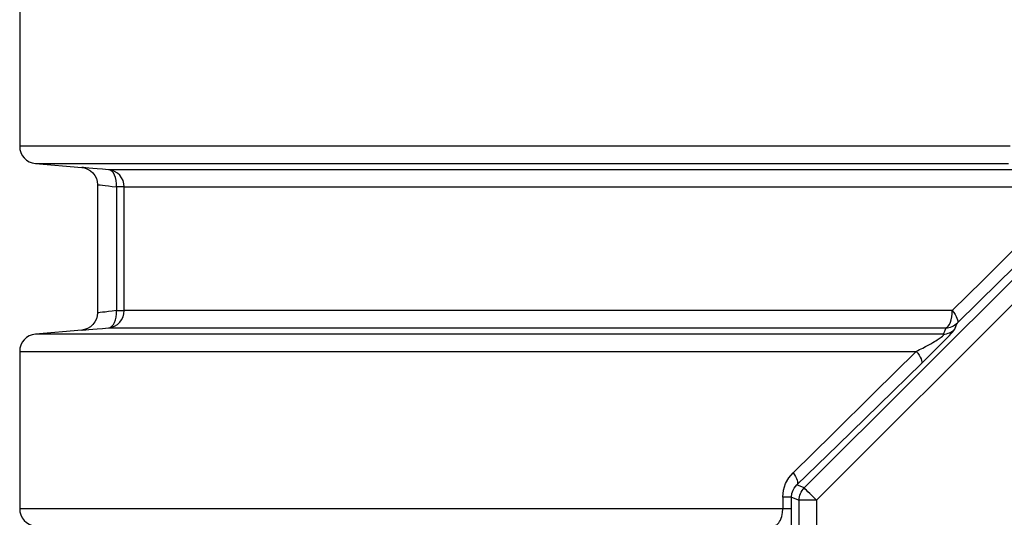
# Model space of a CAD drawing. Header units: millimetres. Extents: x 196 to 1773810, y -221320 to 153872.
# Tile 198 of 256: x 1163075 to 1163645, y -197384 to -197096. Entities that reach past the tile are written whole.
import ezdxf

# ---------------------------------------------------------------- set-up
doc = ezdxf.new("R2010")
doc.units = ezdxf.units.MM
doc.layers.add('00_Основной', color=163, linetype='Continuous', lineweight=40)

msp = doc.modelspace()

# ---------------------------------------------------------------- linework, layer by layer
at = {"layer": '00_Основной', "color": 252, "lineweight": 25, "ltscale": 10}
for p, q in [((1163074.68, -197078.16, 0.2), (1163074.68, -197169.34, 0.2)), ((1163528.7, -197367.32, 0.2), (1163768.24, -197127.78, 0.2)), ((1163775.29, -197134.84, 0.2), (1163535.76, -197374.37, 0.2)), ((1163083.81, -197179.3, 0.2), (1163110.55, -197181.64, 0.2)), ((1163119.67, -197191.56, 0.2), (1163119.67, -197265.96, 0.2)), ((1163130.76, -197192.92, 0.2), (1163130.76, -197264.59, 0.2)), ((1163135.18, -197264.59, 0.2), (1163135.18, -197192.92, 0.2)), ((1163110.55, -197275.86, 0.2), (1163083.81, -197278.2, 0.2)), ((1163074.68, -197288.17, 0.2), (1163074.68, -197379.34, 0.2)), ((1163528.7, -197367.32, 0.2), (1163524.45, -197365.55, 0.2)), ((1163516.34, -197372.58, 0.2), (1163516.34, -197379.34, 0.2)), ((1163521.41, -197372.58, 0.2), (1163525.77, -197374.37, 0.2)), ((1163521.41, -197379.34, 0.2), (1163521.41, -197372.58, 0.2)), ((1163525.77, -197713.14, 0.2), (1163525.77, -197374.37, 0.2)), ((1163535.76, -197374.37, 0.2), (1163535.76, -197713.14, 0.2))]:
    msp.add_line(p, q, dxfattribs=at)
at = {"layer": '00_Основной', "color": 252, "lineweight": 25, "ltscale": 10, "elevation": 0.2}
for points in [[(1163074.68, -197169.34), (1163074.85, -197171.18), (1163075.35, -197172.96), (1163076.19, -197174.63), (1163077.3, -197176.1), (1163078.67, -197177.34), (1163080.25, -197178.31), (1163081.99, -197178.98), (1163083.81, -197179.3)], [(1163647.88, -197169.34), (1163626.55, -197169.34), (1163605.41, -197169.34), (1163584.52, -197169.34), (1163563.88, -197169.34), (1163543.49, -197169.34), (1163523.38, -197169.34), (1163503.57, -197169.34), (1163484.05, -197169.34), (1163464.85, -197169.34), (1163445.98, -197169.34), (1163427.46, -197169.34), (1163409.29, -197169.34), (1163391.48, -197169.34), (1163374.07, -197169.34), (1163357.04, -197169.34), (1163340.42, -197169.34), (1163324.2, -197169.34), (1163308.43, -197169.34), (1163293.09, -197169.34), (1163278.19, -197169.34), (1163263.75, -197169.34), (1163249.78, -197169.34), (1163236.29, -197169.34), (1163223.3, -197169.34), (1163210.78, -197169.34), (1163198.78, -197169.34), (1163187.3, -197169.34), (1163176.33, -197169.34), (1163165.89, -197169.34), (1163155.98, -197169.34), (1163146.63, -197169.34), (1163137.81, -197169.34), (1163129.56, -197169.34), (1163121.86, -197169.34), (1163114.74, -197169.34), (1163108.18, -197169.34), (1163102.19, -197169.34), (1163096.79, -197169.34), (1163091.96, -197169.34), (1163087.73, -197169.34), (1163084.09, -197169.34), (1163081.04, -197169.34), (1163078.58, -197169.34), (1163076.72, -197169.34), (1163075.45, -197169.34), (1163074.79, -197169.34), (1163074.68, -197169.34)], [(1163083.81, -197179.3), (1163083.88, -197179.3), (1163084.47, -197179.3), (1163085.66, -197179.3), (1163087.42, -197179.3), (1163089.77, -197179.3), (1163092.72, -197179.3), (1163096.25, -197179.3), (1163100.36, -197179.3), (1163105.06, -197179.3), (1163110.32, -197179.3), (1163116.15, -197179.3), (1163122.56, -197179.3), (1163129.53, -197179.3), (1163137.05, -197179.3), (1163145.12, -197179.3), (1163153.76, -197179.3), (1163162.93, -197179.3), (1163172.62, -197179.3), (1163182.87, -197179.3), (1163193.62, -197179.3), (1163204.89, -197179.3), (1163216.66, -197179.3), (1163228.94, -197179.3), (1163241.71, -197179.3), (1163254.96, -197179.3), (1163268.69, -197179.3), (1163282.87, -197179.3), (1163297.5, -197179.3), (1163312.59, -197179.3), (1163328.11, -197179.3), (1163344.04, -197179.3), (1163360.4, -197179.3), (1163377.15, -197179.3), (1163394.29, -197179.3), (1163411.8, -197179.3), (1163429.7, -197179.3), (1163447.93, -197179.3), (1163466.5, -197179.3), (1163485.41, -197179.3), (1163504.63, -197179.3), (1163524.14, -197179.3), (1163543.96, -197179.3), (1163564.04, -197179.3), (1163584.38, -197179.3), (1163604.97, -197179.3), (1163625.8, -197179.3), (1163646.84, -197179.3)], [(1163110.55, -197181.64), (1163112.26, -197181.95), (1163113.98, -197182.57), (1163115.61, -197183.56), (1163117.05, -197184.84), (1163118.21, -197186.4), (1163119.04, -197188.1), (1163119.52, -197189.87), (1163119.67, -197191.6)], [(1163126.07, -197182.96), (1163122.66, -197182.67), (1163119.58, -197182.4), (1163116.91, -197182.18), (1163114.67, -197182), (1163112.89, -197181.84), (1163111.6, -197181.73), (1163110.82, -197181.67), (1163110.55, -197181.64)], [(1163651.44, -197182.96), (1163635.53, -197182.96), (1163619.78, -197182.96), (1163604.14, -197182.96), (1163588.66, -197182.96), (1163573.34, -197182.96), (1163558.18, -197182.96), (1163543.18, -197182.96), (1163528.36, -197182.96), (1163513.73, -197182.96), (1163499.28, -197182.96), (1163485.03, -197182.96), (1163470.97, -197182.96), (1163457.12, -197182.96), (1163443.48, -197182.96), (1163430.06, -197182.96), (1163416.87, -197182.96), (1163403.92, -197182.96), (1163391.19, -197182.96), (1163378.7, -197182.96), (1163366.45, -197182.96), (1163354.47, -197182.96), (1163342.74, -197182.96), (1163331.27, -197182.96), (1163320.07, -197182.96), (1163309.15, -197182.96), (1163298.49, -197182.96), (1163288.12, -197182.96), (1163278.05, -197182.96), (1163268.25, -197182.96), (1163258.76, -197182.96), (1163249.56, -197182.96), (1163240.66, -197182.96), (1163232.07, -197182.96), (1163223.79, -197182.96), (1163215.83, -197182.96), (1163208.18, -197182.96), (1163200.86, -197182.96), (1163193.86, -197182.96), (1163187.18, -197182.96), (1163180.84, -197182.96), (1163174.84, -197182.96), (1163169.15, -197182.96), (1163163.82, -197182.96), (1163158.82, -197182.96), (1163154.16, -197182.96), (1163149.86, -197182.96), (1163145.89, -197182.96), (1163142.28, -197182.96), (1163139.02, -197182.96), (1163136.1, -197182.96), (1163133.55, -197182.96), (1163131.33, -197182.96), (1163129.48, -197182.96), (1163127.99, -197182.96), (1163126.84, -197182.96), (1163126.07, -197182.96)], [(1163135.18, -197192.92), (1163135.02, -197191.07), (1163134.51, -197189.29), (1163133.68, -197187.64), (1163132.56, -197186.16), (1163131.19, -197184.92), (1163129.61, -197183.96), (1163127.89, -197183.29), (1163126.07, -197182.96)], [(1163130.76, -197192.92), (1163130.77, -197191.04), (1163130.58, -197189.22), (1163130.19, -197187.54), (1163129.64, -197186.04), (1163128.9, -197184.8), (1163128.06, -197183.86), (1163127.08, -197183.24), (1163126.07, -197182.96)], [(1163119.67, -197191.6), (1163119.86, -197191.63), (1163120.41, -197191.69), (1163121.33, -197191.8), (1163122.63, -197191.96), (1163124.14, -197192.13), (1163126, -197192.35), (1163128.21, -197192.62), (1163130.76, -197192.92)], [(1163135.18, -197192.92), (1163135.07, -197192.92), (1163134.83, -197192.92), (1163134.44, -197192.92), (1163133.93, -197192.92), (1163133.29, -197192.92), (1163132.55, -197192.92), (1163131.7, -197192.92), (1163130.76, -197192.92)], [(1163135.18, -197192.92), (1163135.96, -197192.92), (1163137.09, -197192.92), (1163138.57, -197192.92), (1163140.41, -197192.92), (1163142.58, -197192.92), (1163145.12, -197192.92), (1163148, -197192.92), (1163151.23, -197192.92), (1163154.8, -197192.92), (1163158.72, -197192.92), (1163162.98, -197192.92), (1163167.58, -197192.92), (1163172.52, -197192.92), (1163177.8, -197192.92), (1163183.41, -197192.92), (1163189.36, -197192.92), (1163195.62, -197192.92), (1163202.23, -197192.92), (1163209.14, -197192.92), (1163216.4, -197192.92), (1163223.96, -197192.92), (1163231.83, -197192.92), (1163240.02, -197192.92), (1163248.51, -197192.92), (1163257.3, -197192.92), (1163266.39, -197192.92), (1163275.79, -197192.92), (1163285.47, -197192.92), (1163295.44, -197192.92), (1163305.69, -197192.92), (1163316.23, -197192.92), (1163327.04, -197192.92), (1163338.1, -197192.92), (1163349.45, -197192.92), (1163361.05, -197192.92), (1163372.9, -197192.92), (1163385.01, -197192.92), (1163397.35, -197192.92), (1163409.94, -197192.92), (1163422.75, -197192.92), (1163435.79, -197192.92), (1163449.07, -197192.92), (1163462.55, -197192.92), (1163476.25, -197192.92), (1163490.15, -197192.92), (1163504.25, -197192.92), (1163518.53, -197192.92), (1163533, -197192.92), (1163547.65, -197192.92), (1163562.48, -197192.92), (1163577.48, -197192.92), (1163592.62, -197192.92), (1163607.93, -197192.92), (1163623.39, -197192.92), (1163638.98, -197192.92), (1163654.71, -197192.92)], [(1163686.54, -197192.92), (1163668.06, -197211.29), (1163650.1, -197229.14), (1163631.98, -197247.12), (1163614.34, -197264.59)], [(1163617.33, -197271.66), (1163641.39, -197248.12), (1163665.76, -197224.22), (1163690.42, -197199.99)], [(1163119.67, -197265.9), (1163119.52, -197267.64), (1163119.04, -197269.4), (1163118.21, -197271.12), (1163117.05, -197272.66), (1163115.61, -197273.96), (1163113.98, -197274.93), (1163112.26, -197275.56), (1163110.55, -197275.86)], [(1163130.76, -197264.59), (1163128.21, -197264.9), (1163126.01, -197265.15), (1163124.15, -197265.38), (1163122.63, -197265.56), (1163121.34, -197265.72), (1163120.41, -197265.82), (1163119.86, -197265.88), (1163119.67, -197265.9), (1163119.67, -197265.9)], [(1163126.07, -197274.55), (1163127.89, -197274.22), (1163129.61, -197273.56), (1163131.19, -197272.59), (1163132.56, -197271.35), (1163133.68, -197269.88), (1163134.51, -197268.21), (1163135.02, -197266.44), (1163135.18, -197264.59)], [(1163126.07, -197274.55), (1163127.08, -197274.28), (1163128.06, -197273.66), (1163128.9, -197272.7), (1163129.64, -197271.46), (1163130.19, -197269.98), (1163130.58, -197268.28), (1163130.77, -197266.48), (1163130.76, -197264.59)], [(1163130.76, -197264.59), (1163131.7, -197264.59), (1163132.55, -197264.59), (1163133.29, -197264.59), (1163133.93, -197264.59), (1163134.44, -197264.59), (1163134.83, -197264.59), (1163135.07, -197264.59), (1163135.18, -197264.59)], [(1163614.34, -197264.59), (1163598.86, -197264.59), (1163583.52, -197264.59), (1163568.34, -197264.59), (1163553.34, -197264.59), (1163538.51, -197264.59), (1163523.85, -197264.59), (1163509.38, -197264.59), (1163495.1, -197264.59), (1163481.02, -197264.59), (1163467.15, -197264.59), (1163453.49, -197264.59), (1163440.04, -197264.59), (1163426.82, -197264.59), (1163413.84, -197264.59), (1163401.08, -197264.59), (1163388.56, -197264.59), (1163376.3, -197264.59), (1163364.28, -197264.59), (1163352.52, -197264.59), (1163341.02, -197264.59), (1163329.79, -197264.59), (1163318.83, -197264.59), (1163308.14, -197264.59), (1163297.74, -197264.59), (1163287.64, -197264.59), (1163277.82, -197264.59), (1163268.3, -197264.59), (1163259.07, -197264.59), (1163250.13, -197264.59), (1163241.53, -197264.59), (1163233.22, -197264.59), (1163225.23, -197264.59), (1163217.55, -197264.59), (1163210.21, -197264.59), (1163203.19, -197264.59), (1163196.48, -197264.59), (1163190.12, -197264.59), (1163184.09, -197264.59), (1163178.39, -197264.59), (1163173.04, -197264.59), (1163168.04, -197264.59), (1163163.36, -197264.59), (1163159.05, -197264.59), (1163155.07, -197264.59), (1163151.44, -197264.59), (1163148.17, -197264.59), (1163145.25, -197264.59), (1163142.68, -197264.59), (1163140.46, -197264.59), (1163138.61, -197264.59), (1163137.1, -197264.59), (1163135.98, -197264.59), (1163135.18, -197264.59)], [(1163610.63, -197274.55), (1163611.36, -197274.22), (1163612.07, -197273.56), (1163612.72, -197272.59), (1163613.27, -197271.35), (1163613.74, -197269.88), (1163614.07, -197268.21), (1163614.27, -197266.44), (1163614.34, -197264.59)], [(1163614.34, -197264.59), (1163615.24, -197265.74), (1163616.01, -197266.87), (1163616.64, -197267.94), (1163617.12, -197268.95), (1163617.45, -197269.82), (1163617.59, -197270.58), (1163617.54, -197271.2), (1163617.33, -197271.66)], [(1163610.63, -197274.55), (1163611.56, -197274.48), (1163612.48, -197274.32), (1163613.38, -197274.07), (1163614.26, -197273.74), (1163615.09, -197273.34), (1163615.89, -197272.84), (1163616.64, -197272.29), (1163617.33, -197271.66)], [(1163615.89, -197275.31), (1163616.71, -197273.26), (1163617.33, -197271.66)], [(1163083.81, -197278.2), (1163081.99, -197278.54), (1163080.25, -197279.21), (1163078.67, -197280.16), (1163077.3, -197281.41), (1163076.19, -197282.89), (1163075.35, -197284.54), (1163074.85, -197286.32), (1163074.68, -197288.17)], [(1163609.18, -197278.2), (1163588.49, -197278.2), (1163568.06, -197278.2), (1163547.88, -197278.2), (1163527.98, -197278.2), (1163508.37, -197278.2), (1163489.05, -197278.2), (1163470.06, -197278.2), (1163451.37, -197278.2), (1163433.04, -197278.2), (1163415.06, -197278.2), (1163397.44, -197278.2), (1163380.2, -197278.2), (1163363.35, -197278.2), (1163346.89, -197278.2), (1163330.85, -197278.2), (1163315.23, -197278.2), (1163300.04, -197278.2), (1163285.3, -197278.2), (1163271, -197278.2), (1163257.17, -197278.2), (1163243.83, -197278.2), (1163230.96, -197278.2), (1163218.58, -197278.2), (1163206.7, -197278.2), (1163195.33, -197278.2), (1163184.46, -197278.2), (1163174.13, -197278.2), (1163164.32, -197278.2), (1163155.07, -197278.2), (1163146.33, -197278.2), (1163138.16, -197278.2), (1163130.54, -197278.2), (1163123.49, -197278.2), (1163117, -197278.2), (1163111.07, -197278.2), (1163105.72, -197278.2), (1163100.94, -197278.2), (1163096.75, -197278.2), (1163093.15, -197278.2), (1163090.11, -197278.2), (1163087.69, -197278.2), (1163085.84, -197278.2), (1163084.58, -197278.2), (1163083.92, -197278.2), (1163083.81, -197278.2)], [(1163110.55, -197275.86), (1163110.55, -197275.86), (1163110.82, -197275.85), (1163111.59, -197275.78), (1163112.89, -197275.66), (1163114.68, -197275.52), (1163116.91, -197275.32), (1163119.58, -197275.1), (1163122.66, -197274.84), (1163126.07, -197274.55)], [(1163126.07, -197274.55), (1163126.86, -197274.55), (1163128.02, -197274.55), (1163129.53, -197274.55), (1163131.4, -197274.55), (1163133.65, -197274.55), (1163136.24, -197274.55), (1163139.19, -197274.55), (1163142.51, -197274.55), (1163146.16, -197274.55), (1163150.18, -197274.55), (1163154.56, -197274.55), (1163159.29, -197274.55), (1163164.35, -197274.55), (1163169.76, -197274.55), (1163175.52, -197274.55), (1163181.62, -197274.55), (1163188.06, -197274.55), (1163194.83, -197274.55), (1163201.93, -197274.55), (1163209.37, -197274.55), (1163217.11, -197274.55), (1163225.2, -197274.55), (1163233.6, -197274.55), (1163242.32, -197274.55), (1163251.33, -197274.55), (1163260.66, -197274.55), (1163270.3, -197274.55), (1163280.23, -197274.55), (1163290.46, -197274.55), (1163300.98, -197274.55), (1163311.77, -197274.55), (1163322.86, -197274.55), (1163334.22, -197274.55), (1163345.85, -197274.55), (1163357.73, -197274.55), (1163369.9, -197274.55), (1163382.3, -197274.55), (1163394.96, -197274.55), (1163407.85, -197274.55), (1163420.99, -197274.55), (1163434.36, -197274.55), (1163447.96, -197274.55), (1163461.77, -197274.55), (1163475.8, -197274.55), (1163490.04, -197274.55), (1163504.47, -197274.55), (1163519.11, -197274.55), (1163533.92, -197274.55), (1163548.92, -197274.55), (1163564.11, -197274.55), (1163579.46, -197274.55), (1163594.97, -197274.55), (1163610.63, -197274.55)], [(1163593.51, -197288.17), (1163595.46, -197287.19), (1163597.28, -197286.25), (1163598.98, -197285.36), (1163600.53, -197284.53), (1163601.95, -197283.74), (1163603.22, -197283.02), (1163604.12, -197282.48), (1163604.94, -197282), (1163605.68, -197281.55), (1163606.88, -197280.76), (1163607.89, -197280.05), (1163608.75, -197279.33), (1163609.26, -197278.8), (1163609.4, -197278.42), (1163609.18, -197278.2)], [(1163596.55, -197295.24), (1163599.54, -197292.29), (1163602.59, -197289.27), (1163604.76, -197287.11), (1163606.78, -197285.06), (1163608.67, -197283.14), (1163610.11, -197281.68), (1163611.46, -197280.28), (1163612.69, -197278.98), (1163613.76, -197277.84), (1163614.64, -197276.88), (1163615.29, -197276.13), (1163615.71, -197275.61), (1163615.89, -197275.31)], [(1163610.63, -197274.55), (1163609.81, -197276.6), (1163609.18, -197278.2)], [(1163609.18, -197278.2), (1163610.11, -197278.13), (1163611.02, -197277.98), (1163611.94, -197277.72), (1163612.82, -197277.4), (1163613.65, -197276.99), (1163614.46, -197276.5), (1163615.2, -197275.93), (1163615.89, -197275.31)], [(1163074.68, -197288.17), (1163074.68, -197288.17), (1163075.02, -197288.17), (1163075.96, -197288.17), (1163077.5, -197288.17), (1163079.63, -197288.17), (1163082.37, -197288.17), (1163085.68, -197288.17), (1163089.59, -197288.17), (1163094.09, -197288.17), (1163099.17, -197288.17), (1163104.83, -197288.17), (1163111.08, -197288.17), (1163117.88, -197288.17), (1163125.28, -197288.17), (1163133.22, -197288.17), (1163141.72, -197288.17), (1163150.78, -197288.17), (1163160.37, -197288.17), (1163170.5, -197288.17), (1163181.17, -197288.17), (1163192.38, -197288.17), (1163204.09, -197288.17), (1163216.31, -197288.17), (1163229.02, -197288.17), (1163242.23, -197288.17), (1163255.93, -197288.17), (1163270.1, -197288.17), (1163284.74, -197288.17), (1163299.82, -197288.17), (1163315.34, -197288.17), (1163331.3, -197288.17), (1163347.68, -197288.17), (1163364.48, -197288.17), (1163381.66, -197288.17), (1163399.25, -197288.17), (1163417.2, -197288.17), (1163435.51, -197288.17), (1163454.18, -197288.17), (1163473.18, -197288.17), (1163492.51, -197288.17), (1163512.14, -197288.17), (1163532.08, -197288.17), (1163552.28, -197288.17), (1163572.77, -197288.17), (1163593.51, -197288.17)], [(1163593.51, -197288.17), (1163568.96, -197312.44), (1163545.21, -197335.88), (1163522.24, -197358.48)], [(1163593.51, -197288.17), (1163594.42, -197289.32), (1163595.19, -197290.45), (1163595.83, -197291.52), (1163596.32, -197292.53), (1163596.63, -197293.4), (1163596.79, -197294.16), (1163596.76, -197294.78), (1163596.55, -197295.24)], [(1163524.45, -197365.55), (1163548.12, -197342.52), (1163572.15, -197319.07), (1163596.55, -197295.24)], [(1163516.34, -197372.58), (1163516.75, -197368.57), (1163517.94, -197364.79), (1163519.78, -197361.43), (1163522.24, -197358.48)], [(1163522.24, -197358.48), (1163523.03, -197359.61), (1163523.69, -197360.71), (1163524.22, -197361.77), (1163524.58, -197362.76), (1163524.79, -197363.63), (1163524.85, -197364.41), (1163524.74, -197365.06), (1163524.45, -197365.55)], [(1163521.41, -197372.58), (1163521.63, -197370.49), (1163522.32, -197368.49), (1163522.89, -197367.46), (1163523.59, -197366.47), (1163524.45, -197365.55)], [(1163525.77, -197374.37), (1163525.82, -197373.4), (1163525.96, -197372.42), (1163526.2, -197371.48), (1163526.53, -197370.55), (1163526.95, -197369.67), (1163527.46, -197368.82), (1163528.04, -197368.04), (1163528.7, -197367.32)], [(1163535.76, -197374.37), (1163534.42, -197373.03), (1163533.12, -197371.73), (1163531.9, -197370.52), (1163530.85, -197369.46), (1163529.97, -197368.59), (1163529.31, -197367.92), (1163528.87, -197367.48), (1163528.7, -197367.32)], [(1163521.41, -197372.58), (1163521.29, -197372.58), (1163520.99, -197372.58), (1163520.56, -197372.58), (1163519.97, -197372.58), (1163519.23, -197372.58), (1163518.39, -197372.58), (1163517.41, -197372.58), (1163516.34, -197372.58)], [(1163535.76, -197374.37), (1163533.85, -197374.37), (1163532.02, -197374.37), (1163530.31, -197374.37), (1163528.82, -197374.37), (1163527.57, -197374.37), (1163526.63, -197374.37), (1163526.02, -197374.37), (1163525.77, -197374.37)], [(1163074.68, -197379.34), (1163074.85, -197381.19), (1163075.35, -197382.96), (1163076.19, -197384.62), (1163077.3, -197386.1), (1163078.67, -197387.34), (1163080.25, -197388.31), (1163081.99, -197388.98), (1163083.81, -197389.3)], [(1163516.34, -197379.34), (1163496.6, -197379.34), (1163477.17, -197379.34), (1163458.06, -197379.34), (1163439.28, -197379.34), (1163420.86, -197379.34), (1163402.79, -197379.34), (1163385.11, -197379.34), (1163367.81, -197379.34), (1163350.9, -197379.34), (1163334.39, -197379.34), (1163318.32, -197379.34), (1163302.68, -197379.34), (1163287.49, -197379.34), (1163272.74, -197379.34), (1163258.44, -197379.34), (1163244.64, -197379.34), (1163231.31, -197379.34), (1163218.48, -197379.34), (1163206.15, -197379.34), (1163194.32, -197379.34), (1163183.02, -197379.34), (1163172.24, -197379.34), (1163162, -197379.34), (1163152.29, -197379.34), (1163143.11, -197379.34), (1163134.52, -197379.34), (1163126.46, -197379.34), (1163118.98, -197379.34), (1163112.07, -197379.34), (1163105.74, -197379.34), (1163099.96, -197379.34), (1163094.78, -197379.34), (1163090.2, -197379.34), (1163086.19, -197379.34), (1163082.79, -197379.34), (1163079.97, -197379.34), (1163077.75, -197379.34), (1163076.13, -197379.34), (1163075.11, -197379.34), (1163074.69, -197379.34), (1163074.68, -197379.34)], [(1163511.1, -197389.3), (1163511.76, -197389.14), (1163512.33, -197388.89), (1163512.83, -197388.58), (1163513.42, -197388.07), (1163513.95, -197387.5), (1163514.42, -197386.83), (1163514.96, -197385.9), (1163515.4, -197384.88), (1163515.75, -197383.8), (1163516.2, -197381.61), (1163516.34, -197379.34)], [(1163521.41, -197379.34), (1163521.29, -197379.34), (1163520.99, -197379.34), (1163520.56, -197379.34), (1163519.97, -197379.34), (1163519.23, -197379.34), (1163518.39, -197379.34), (1163517.41, -197379.34), (1163516.34, -197379.34)], [(1163520.66, -197399.26), (1163520.81, -197398.57), (1163520.97, -197397.15), (1163521.11, -197394.99), (1163521.22, -197392.12), (1163521.32, -197388.37), (1163521.39, -197384.04), (1163521.41, -197379.34)]]:
    msp.add_lwpolyline(points, dxfattribs=at)

doc.saveas('drawing.dxf')
